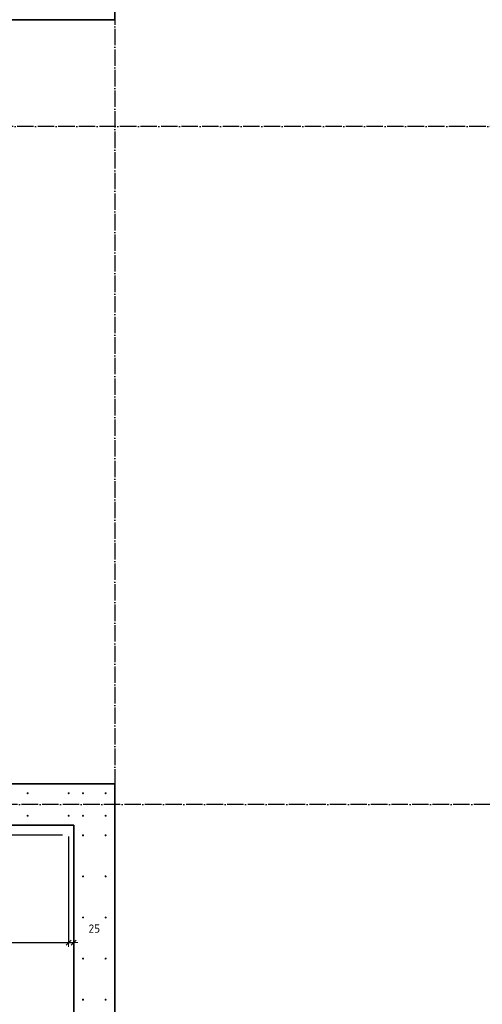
# Model space of a CAD drawing. Header units: millimetres. Extents: x -1001 to 124100, y -72947 to 40304.
# Tile 74 of 104: x 80736 to 82990, y -42573 to -37780. Entities that reach past the tile are written whole.
import ezdxf

# ---------------------------------------------------------------- set-up
doc = ezdxf.new("R2010")
doc.units = ezdxf.units.MM
doc.header["$PDMODE"] = 65
doc.linetypes.add('______11', pattern=[100, 80, -10, 0, -10])
doc.linetypes.add('______5', pattern=[220, 160, -20, 20, -20])
for name, color, linetype, lineweight in [('Арм.стержн. Выпуски', 180, 'Continuous', 35), ('Размерная линия_ общее', 7, 'Continuous', 13), ('Размерная линия_ общее_1', 7, 'Continuous', 13)]:
    doc.layers.add(name, color=color, linetype=linetype, lineweight=lineweight)
doc.layers.add('Осевая линия_ общее', color=7, linetype='______5', lineweight=13, true_color=0xa0a0a0)
doc.styles.add('ISOCPEUR', font='ISOCPEUR')
doc.dimstyles.new('DIMSTYLE_11', dxfattribs={"dimtxt": 40, "dimasz": 40, "dimexe": 0, "dimexo": 0, "dimgap": 20, "dimtad": 2, "dimdec": 0, "dimrnd": 5, "dimzin": 12, "dimdsep": 46, "dimtxsty": 'ISOCPEUR', "dimblk1": 'ALL_ML_STRICH', "dimblk2": 'ALL_ML_STRICH', "dimsah": 1, "dimcen": 0, "dimclrd": 7, "dimclre": 256, "dimclrt": 7, "dimadec": 0, "dimazin": 0, "dimtfac": 1, "dimtdec": 0, "dimtix": 1, "dimtmove": 2, "dimatfit": 3, "dimfxl": 0, "dimtvp": 1.2, "dimtzin": 0, "dimlwd": 0, "dimlwe": -3, "dimarcsym": 0})
doc.dimstyles.new('DIMSTYLE_20', dxfattribs={"dimtxt": 44, "dimasz": 50, "dimexe": 0, "dimexo": 0, "dimgap": 22, "dimtad": 2, "dimdec": 0, "dimrnd": 1, "dimzin": 12, "dimdsep": 46, "dimtxsty": 'ISOCPEUR', "dimblk1": 'ALL_ML_STRICH', "dimblk2": 'ALL_ML_STRICH', "dimsah": 1, "dimcen": 0, "dimclrd": 7, "dimclre": 256, "dimclrt": 7, "dimadec": 0, "dimazin": 0, "dimtfac": 1, "dimtdec": 0, "dimtix": 1, "dimtmove": 2, "dimatfit": 3, "dimfxl": 0, "dimtzin": 0, "dimlwd": 0, "dimlwe": -3, "dimarcsym": 0})
doc.dimstyles.new('DIMSTYLE_24', dxfattribs={"dimtxt": 44, "dimasz": 50, "dimexe": 0, "dimexo": 0, "dimgap": 22, "dimtad": 0, "dimdec": 0, "dimrnd": 1, "dimzin": 12, "dimdsep": 46, "dimtxsty": 'ISOCPEUR', "dimblk1": 'ALL_ML_STRICH', "dimblk2": 'ALL_ML_STRICH', "dimsah": 1, "dimcen": 0, "dimclrd": 7, "dimclre": 256, "dimclrt": 7, "dimadec": 0, "dimazin": 0, "dimtfac": 1, "dimtdec": 0, "dimtix": 1, "dimtmove": 2, "dimatfit": 3, "dimfxl": 0, "dimtzin": 0, "dimlwd": 0, "dimlwe": -3, "dimarcsym": 0})
doc.dimstyles.new('DIMSTYLE_9', dxfattribs={"dimtxt": 40, "dimasz": 40, "dimexe": 0, "dimexo": 0, "dimgap": 20, "dimtad": 2, "dimdec": 0, "dimrnd": 5, "dimzin": 12, "dimdsep": 46, "dimtxsty": 'ISOCPEUR', "dimblk1": 'ALL_ML_STRICH', "dimblk2": 'ALL_ML_STRICH', "dimsah": 1, "dimcen": 0, "dimclrd": 7, "dimclre": 256, "dimclrt": 7, "dimadec": 0, "dimazin": 0, "dimtfac": 1, "dimtdec": 0, "dimtix": 1, "dimtmove": 2, "dimatfit": 3, "dimfxl": 0, "dimtzin": 0, "dimlwd": 0, "dimlwe": -3, "dimarcsym": 0})

# ---------------------------------------------------------------- blocks, each defined once
blk = doc.blocks.new('ALL_ML_STRICH')
at = {"color": 0, "linetype": 'ByBlock', "lineweight": -2}
for p, q in [((-1, 0), (0.5, 0)), ((-0.3, -0.3), (0.3, 0.3)), ((0, -0.5), (0, 0.5))]:
    blk.add_line(p, q, dxfattribs=at)
blk = doc.blocks.new('*D109')
at = {"layer": 'DEFPOINTS', "color": 7, "linetype": 'Continuous', "lineweight": 13, "transparency": 33554687}
for p in [(79975, -41655), (80975, -41655), (79975, -42272.5)]:
    blk.add_point(p, dxfattribs=at)
at = {"layer": 'Размерная линия_ общее_1', "color": 253, "linetype": 'Continuous', "lineweight": -2, "true_color": 0xa0a0a0, "transparency": 33554687}
for p, q in [((79975, -41755), (79975, -42272.5)), ((80975, -41755), (80975, -42272.5))]:
    blk.add_line(p, q, dxfattribs=at)
at = {"layer": 'Размерная линия_ общее_1', "color": 7, "linetype": 'Continuous', "lineweight": -2, "transparency": 33554687}
blk.add_line((79975, -42272.5), (80975, -42272.5), dxfattribs=at)
at = {"layer": 'Размерная линия_ общее_1', "color": 7, "linetype": 'Continuous', "lineweight": 13, "transparency": 33554687, "xscale": 40, "yscale": 40, "zscale": 40, "rotation": 180}
blk.add_blockref('ALL_ML_STRICH', (79975, -42272.5), dxfattribs=at)
at = {"layer": 'Размерная линия_ общее_1', "color": 7, "linetype": 'Continuous', "lineweight": 13, "transparency": 33554687, "xscale": 40, "yscale": 40, "zscale": 40}
blk.add_blockref('ALL_ML_STRICH', (80975, -42272.5), dxfattribs=at)
at = {"layer": 'Размерная линия_ общее_1', "color": 7, "linetype": 'Continuous', "lineweight": 13, "transparency": 33554687, "insert": (80407, -42182.5), "char_height": 40, "width": 2, "attachment_point": 1, "line_spacing_factor": 0.60241, "style": 'ISOCPEUR'}
blk.add_mtext('5х200', dxfattribs=at)
blk = doc.blocks.new('*D110')
at = {"layer": 'DEFPOINTS', "color": 7, "linetype": 'Continuous', "lineweight": 13, "transparency": 33554687}
for p in [(80975, -41655), (80975, -42272.5), (81000, -42406.2)]:
    blk.add_point(p, dxfattribs=at)
at = {"layer": 'Размерная линия_ общее_1', "color": 253, "linetype": 'Continuous', "lineweight": -2, "true_color": 0xa0a0a0, "transparency": 33554687}
for p, q in [((80975, -41755), (80975, -42272.5)), ((81000, -42272.5), (81000, -42272.5))]:
    blk.add_line(p, q, dxfattribs=at)
at = {"layer": 'Размерная линия_ общее_1', "color": 7, "linetype": 'Continuous', "lineweight": -2, "transparency": 33554687}
blk.add_line((80975, -42272.5), (81000, -42272.5), dxfattribs=at)
at = {"layer": 'Размерная линия_ общее_1', "color": 7, "linetype": 'Continuous', "lineweight": 13, "transparency": 33554687, "xscale": 40, "yscale": 40, "zscale": 40, "rotation": 180}
blk.add_blockref('ALL_ML_STRICH', (80975, -42272.5), dxfattribs=at)
at = {"layer": 'Размерная линия_ общее_1', "color": 7, "linetype": 'Continuous', "lineweight": 13, "transparency": 33554687, "xscale": 40, "yscale": 40, "zscale": 40}
blk.add_blockref('ALL_ML_STRICH', (81000, -42272.5), dxfattribs=at)
at = {"layer": 'Размерная линия_ общее_1', "color": 7, "linetype": 'Continuous', "lineweight": 13, "transparency": 33554687, "insert": (81100, -42203.7), "char_height": 40, "width": 80, "attachment_point": 5, "style": 'ISOCPEUR'}
blk.add_mtext('\\A1;{25}', dxfattribs=at)
blk = doc.blocks.new('*D264')
at = {"layer": 'DEFPOINTS', "color": 7, "linetype": 'Continuous', "lineweight": 13, "transparency": 33554687}
for p in [(81045, -41750), (78426.9, -44750), (81045, -44750)]:
    blk.add_point(p, dxfattribs=at)
at = {"layer": 'Размерная линия_ общее', "color": 253, "linetype": 'Continuous', "lineweight": -2, "true_color": 0xa0a0a0, "transparency": 33554687}
for p, q in [((80945, -41750), (78426.9, -41750)), ((80945, -44750), (78426.9, -44750))]:
    blk.add_line(p, q, dxfattribs=at)
at = {"layer": 'Размерная линия_ общее', "color": 7, "linetype": 'Continuous', "lineweight": -2, "transparency": 33554687}
blk.add_line((78426.9, -44750), (78426.9, -41750), dxfattribs=at)
at = {"layer": 'Размерная линия_ общее', "color": 7, "linetype": 'Continuous', "lineweight": 13, "transparency": 33554687, "xscale": 50, "yscale": 50, "zscale": 50}
for p, rotation in [((78426.9, -41750), 90), ((78426.9, -44750), 270)]:
    blk.add_blockref('ALL_ML_STRICH', p, dxfattribs=dict(at, rotation=rotation))
at = {"layer": 'Размерная линия_ общее', "color": 7, "linetype": 'Continuous', "lineweight": 13, "transparency": 33554687, "insert": (78332.9, -43412.8), "char_height": 44, "width": 2.2, "attachment_point": 1, "rotation": 90, "line_spacing_factor": 0.60241, "style": 'ISOCPEUR'}
blk.add_mtext('15х200=3000', dxfattribs=at)
blk = doc.blocks.new('*D265')
at = {"layer": 'DEFPOINTS', "color": 7, "linetype": 'Continuous', "lineweight": 13, "transparency": 33554687}
for p in [(79795, -41655), (78426.9, -41750), (81045, -41750)]:
    blk.add_point(p, dxfattribs=at)
at = {"layer": 'Размерная линия_ общее', "color": 253, "linetype": 'Continuous', "lineweight": -2, "true_color": 0xa0a0a0, "transparency": 33554687}
for p, q in [((79695, -41655), (78426.9, -41655)), ((80945, -41750), (78426.9, -41750))]:
    blk.add_line(p, q, dxfattribs=at)
at = {"layer": 'Размерная линия_ общее', "color": 7, "linetype": 'Continuous', "lineweight": -2, "transparency": 33554687}
blk.add_line((78426.9, -41750), (78426.9, -41655), dxfattribs=at)
at = {"layer": 'Размерная линия_ общее', "color": 7, "linetype": 'Continuous', "lineweight": 13, "transparency": 33554687, "xscale": 50, "yscale": 50, "zscale": 50}
for p, rotation in [((78426.9, -41655), 90), ((78426.9, -41750), 270)]:
    blk.add_blockref('ALL_ML_STRICH', p, dxfattribs=dict(at, rotation=rotation))
at = {"layer": 'Размерная линия_ общее', "color": 7, "linetype": 'Continuous', "lineweight": 13, "transparency": 33554687, "insert": (78760.4, -42125.8), "char_height": 44, "width": 88, "attachment_point": 5, "rotation": 90, "style": 'ISOCPEUR'}
blk.add_mtext('\\A1;{95}', dxfattribs=at)

msp = doc.modelspace()

# ---------------------------------------------------------------- hatches: boundary and pattern name
at = {"layer": 'Арм.стержн. Выпуски', "linetype": 'Continuous', "lineweight": 35, "transparency": 33554687}
for points in [[(80780, -41545), (80779.6, -41543.1), (80778.5, -41541.5), (80776.9, -41540.4), (80775, -41540), (80773.1, -41540.4), (80771.5, -41541.5), (80770.4, -41543.1), (80770, -41545), (80770.4, -41546.9), (80771.5, -41548.5), (80773.1, -41549.6), (80775, -41550), (80776.9, -41549.6), (80778.5, -41548.5), (80779.6, -41546.9)], [(80980, -41545), (80979.6, -41543.1), (80978.5, -41541.5), (80976.9, -41540.4), (80975, -41540), (80973.1, -41540.4), (80971.5, -41541.5), (80970.4, -41543.1), (80970, -41545), (80970.4, -41546.9), (80971.5, -41548.5), (80973.1, -41549.6), (80975, -41550), (80976.9, -41549.6), (80978.5, -41548.5), (80979.6, -41546.9)], [(81050, -41545), (81049.6, -41543.1), (81048.5, -41541.5), (81046.9, -41540.4), (81045, -41540), (81043.1, -41540.4), (81041.5, -41541.5), (81040.4, -41543.1), (81040, -41545), (81040.4, -41546.9), (81041.5, -41548.5), (81043.1, -41549.6), (81045, -41550), (81046.9, -41549.6), (81048.5, -41548.5), (81049.6, -41546.9)], [(81160, -41545), (81159.6, -41543.1), (81158.5, -41541.5), (81156.9, -41540.4), (81155, -41540), (81153.1, -41540.4), (81151.5, -41541.5), (81150.4, -41543.1), (81150, -41545), (81150.4, -41546.9), (81151.5, -41548.5), (81153.1, -41549.6), (81155, -41550), (81156.9, -41549.6), (81158.5, -41548.5), (81159.6, -41546.9)], [(80780, -41655), (80779.6, -41653.1), (80778.5, -41651.5), (80776.9, -41650.4), (80775, -41650), (80773.1, -41650.4), (80771.5, -41651.5), (80770.4, -41653.1), (80770, -41655), (80770.4, -41656.9), (80771.5, -41658.5), (80773.1, -41659.6), (80775, -41660), (80776.9, -41659.6), (80778.5, -41658.5), (80779.6, -41656.9)], [(80980, -41655), (80979.6, -41653.1), (80978.5, -41651.5), (80976.9, -41650.4), (80975, -41650), (80973.1, -41650.4), (80971.5, -41651.5), (80970.4, -41653.1), (80970, -41655), (80970.4, -41656.9), (80971.5, -41658.5), (80973.1, -41659.6), (80975, -41660), (80976.9, -41659.6), (80978.5, -41658.5), (80979.6, -41656.9)], [(81050, -41655), (81049.6, -41653.1), (81048.5, -41651.5), (81046.9, -41650.4), (81045, -41650), (81043.1, -41650.4), (81041.5, -41651.5), (81040.4, -41653.1), (81040, -41655), (81040.4, -41656.9), (81041.5, -41658.5), (81043.1, -41659.6), (81045, -41660), (81046.9, -41659.6), (81048.5, -41658.5), (81049.6, -41656.9)], [(81160, -41655), (81159.6, -41653.1), (81158.5, -41651.5), (81156.9, -41650.4), (81155, -41650), (81153.1, -41650.4), (81151.5, -41651.5), (81150.4, -41653.1), (81150, -41655), (81150.4, -41656.9), (81151.5, -41658.5), (81153.1, -41659.6), (81155, -41660), (81156.9, -41659.6), (81158.5, -41658.5), (81159.6, -41656.9)], [(81050, -41750), (81049.6, -41748.1), (81048.5, -41746.5), (81046.9, -41745.4), (81045, -41745), (81043.1, -41745.4), (81041.5, -41746.5), (81040.4, -41748.1), (81040, -41750), (81040.4, -41751.9), (81041.5, -41753.5), (81043.1, -41754.6), (81045, -41755), (81046.9, -41754.6), (81048.5, -41753.5), (81049.6, -41751.9)], [(81160, -41750), (81159.6, -41748.1), (81158.5, -41746.5), (81156.9, -41745.4), (81155, -41745), (81153.1, -41745.4), (81151.5, -41746.5), (81150.4, -41748.1), (81150, -41750), (81150.4, -41751.9), (81151.5, -41753.5), (81153.1, -41754.6), (81155, -41755), (81156.9, -41754.6), (81158.5, -41753.5), (81159.6, -41751.9)], [(81050, -41950), (81049.6, -41948.1), (81048.5, -41946.5), (81046.9, -41945.4), (81045, -41945), (81043.1, -41945.4), (81041.5, -41946.5), (81040.4, -41948.1), (81040, -41950), (81040.4, -41951.9), (81041.5, -41953.5), (81043.1, -41954.6), (81045, -41955), (81046.9, -41954.6), (81048.5, -41953.5), (81049.6, -41951.9)], [(81160, -41950), (81159.6, -41948.1), (81158.5, -41946.5), (81156.9, -41945.4), (81155, -41945), (81153.1, -41945.4), (81151.5, -41946.5), (81150.4, -41948.1), (81150, -41950), (81150.4, -41951.9), (81151.5, -41953.5), (81153.1, -41954.6), (81155, -41955), (81156.9, -41954.6), (81158.5, -41953.5), (81159.6, -41951.9)], [(81050, -42150), (81049.6, -42148.1), (81048.5, -42146.5), (81046.9, -42145.4), (81045, -42145), (81043.1, -42145.4), (81041.5, -42146.5), (81040.4, -42148.1), (81040, -42150), (81040.4, -42151.9), (81041.5, -42153.5), (81043.1, -42154.6), (81045, -42155), (81046.9, -42154.6), (81048.5, -42153.5), (81049.6, -42151.9)], [(81160, -42150), (81159.6, -42148.1), (81158.5, -42146.5), (81156.9, -42145.4), (81155, -42145), (81153.1, -42145.4), (81151.5, -42146.5), (81150.4, -42148.1), (81150, -42150), (81150.4, -42151.9), (81151.5, -42153.5), (81153.1, -42154.6), (81155, -42155), (81156.9, -42154.6), (81158.5, -42153.5), (81159.6, -42151.9)], [(81050, -42350), (81049.6, -42348.1), (81048.5, -42346.5), (81046.9, -42345.4), (81045, -42345), (81043.1, -42345.4), (81041.5, -42346.5), (81040.4, -42348.1), (81040, -42350), (81040.4, -42351.9), (81041.5, -42353.5), (81043.1, -42354.6), (81045, -42355), (81046.9, -42354.6), (81048.5, -42353.5), (81049.6, -42351.9)], [(81160, -42350), (81159.6, -42348.1), (81158.5, -42346.5), (81156.9, -42345.4), (81155, -42345), (81153.1, -42345.4), (81151.5, -42346.5), (81150.4, -42348.1), (81150, -42350), (81150.4, -42351.9), (81151.5, -42353.5), (81153.1, -42354.6), (81155, -42355), (81156.9, -42354.6), (81158.5, -42353.5), (81159.6, -42351.9)], [(81050, -42550), (81049.6, -42548.1), (81048.5, -42546.5), (81046.9, -42545.4), (81045, -42545), (81043.1, -42545.4), (81041.5, -42546.5), (81040.4, -42548.1), (81040, -42550), (81040.4, -42551.9), (81041.5, -42553.5), (81043.1, -42554.6), (81045, -42555), (81046.9, -42554.6), (81048.5, -42553.5), (81049.6, -42551.9)], [(81160, -42550), (81159.6, -42548.1), (81158.5, -42546.5), (81156.9, -42545.4), (81155, -42545), (81153.1, -42545.4), (81151.5, -42546.5), (81150.4, -42548.1), (81150, -42550), (81150.4, -42551.9), (81151.5, -42553.5), (81153.1, -42554.6), (81155, -42555), (81156.9, -42554.6), (81158.5, -42553.5), (81159.6, -42551.9)]]:
    msp.add_hatch(color=4, dxfattribs=at).paths.add_polyline_path(points)

# ---------------------------------------------------------------- linework, layer by layer
at = {"color": 7, "linetype": 'Continuous', "lineweight": 35, "transparency": 33554687}
for p, q in [((81200, -37580), (81200, -37780)), ((81200, -37780), (79950, -37780)), ((79950, -41500), (81000, -41500)), ((81000, -41500), (81200, -41500)), ((81200, -41500), (81200, -44800)), ((81000, -41700), (79750, -41700)), ((81000, -48100), (81000, -41700))]:
    msp.add_line(p, q, dxfattribs=at)
at = {"layer": 'Осевая линия_ общее', "color": 253, "linetype": '______11', "lineweight": -3, "true_color": 0xa0a0a0, "transparency": 33554687}
for p, q in [((81200, -23410), (81200, -72827.9)), ((96620, -38300), (77142.2, -38300)), ((94940, -41600), (77142.2, -41600))]:
    msp.add_line(p, q, dxfattribs=at)

# ---------------------------------------------------------------- dimensions: what is measured, and where the dimension line sits
at = {"layer": 'Размерная линия_ общее', "color": 7, "linetype": 'Continuous', "lineweight": 13, "transparency": 33554687}
dim = msp.add_linear_dim(base=(78426.9, -41655), p1=(80945, -41750), p2=(79695, -41655), angle=90, dimstyle='DIMSTYLE_24', override={"dimpost": '<>', "dimclrd": 7, "dimclre": 253, "dimclrt": 7, "dimlwd": 0, "dimlwe": 65533}, dxfattribs=at)
dim.commit()
dim.dimension.update_dxf_attribs({"geometry": '*D265', "text_midpoint": (78760.4, -42125.8), "dimtype": 160})
dim = msp.add_linear_dim(base=(78426.9, -41750), p1=(80945, -44750), p2=(80945, -41750), angle=90, text='15х200=3000', dimstyle='DIMSTYLE_20', override={"dimpost": '<>', "dimclrd": 7, "dimclre": 253, "dimclrt": 7, "dimlwd": 0, "dimlwe": 65533}, dxfattribs=at)
dim.commit()
dim.dimension.update_dxf_attribs({"geometry": '*D264', "text_midpoint": (78404.9, -43250), "dimtype": 160})
at = {"layer": 'Размерная линия_ общее_1', "color": 7, "linetype": 'Continuous', "lineweight": 13, "transparency": 33554687}
dim = msp.add_linear_dim(base=(80975, -42272.5), p1=(79975, -41755), p2=(80975, -41755), text='5х200', dimstyle='DIMSTYLE_9', override={"dimpost": '<>', "dimclrd": 7, "dimclre": 253, "dimclrt": 7, "dimlwd": 0, "dimlwe": 65533}, dxfattribs=at)
dim.commit()
dim.dimension.update_dxf_attribs({"geometry": '*D109', "text_midpoint": (80475, -42252.5), "dimtype": 160})
dim = msp.add_linear_dim(base=(81000, -42272.5), p1=(80975, -41755), p2=(81000, -42272.5), dimstyle='DIMSTYLE_11', override={"dimpost": '<>', "dimclrd": 7, "dimclre": 253, "dimclrt": 7, "dimlwd": 0, "dimlwe": 65533}, dxfattribs=at)
dim.commit()
dim.dimension.update_dxf_attribs({"geometry": '*D110', "text_midpoint": (81100, -42203.7), "dimtype": 160})

doc.saveas('drawing.dxf')
